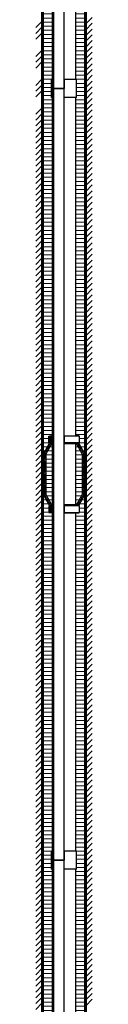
# Model space of a CAD drawing. Header units: millimetres. Extents: x -86317 to 111398, y -49249 to 226810.
# Tile 8 of 68: x 25967 to 26186, y 171219 to 175047. Entities that reach past the tile are written whole.
import ezdxf

# ---------------------------------------------------------------- set-up
doc = ezdxf.new("R2010")
doc.units = ezdxf.units.MM
doc.set_wipeout_variables(frame=1)
doc.linetypes.add('CENTERX2', pattern=[4, 2.5, -0.5, 0.5, -0.5])
for name, color, linetype, lineweight in [('ГТО-2_Металлические_конструкции', 1, 'Continuous', 30), ('ГТО_Линия основная', 7, 'Continuous', 60), ('ГТО_Металлические_конструкции', 1, 'Continuous', 30), ('ГТО_Оси', 1, 'CENTERX2', 15), ('ГТО_Штриховка', 7, 'Continuous', 15)]:
    doc.layers.add(name, color=color, linetype=linetype, lineweight=lineweight)

# ---------------------------------------------------------------- blocks, each defined once
blk = doc.blocks.new('Скоба')
at = {"layer": 'ГТО_Металлические_конструкции', "color": 0}
blk.add_lwpolyline([(4, 0), (-4, 0), (-4, 28.7), (-26, 68.7), (-26, 231.3), (-4, 271.3), (-4, 300), (4, 300), (4, 268.7), (-18, 228.7), (-18, 71.3), (4, 31.3)], close=True, dxfattribs=at)
at = {"layer": 'ГТО_Оси', "color": 0}
blk.add_lwpolyline([(0, 300), (0, 270), (-22, 230), (-22, 70), (0, 30), (0, 0)], dxfattribs=at)
blk = doc.blocks.new('Рядовое звено 3 м')
at = {"color": 0}
blk.add_wipeout([(-44.2, 0), (44.2, 0), (44.2, 3000), (-44.2, 3000)], dxfattribs=at).dxf.layer = 'ГТО_Металлические_конструкции'
at = {"layer": 'ГТО_Металлические_конструкции', "color": 0}
for p, q in [((-48.8, 2964.5), (-44.2, 2964.5)), ((-44.2, 2964.5), (-40.2, 2964.5))]:
    blk.add_line(p, q, dxfattribs=at)
for points in [[(-57, 1622.7), (-59.5, 1622.7), (-59.5, 1647.7), (-57, 1647.7)], [(-44, 1649.6), (-49, 1649.6), (-49, 1618.2), (-44, 1618.2)], [(-44, 1349.6), (-49, 1349.6), (-49, 1380.9), (-44, 1380.9)], [(0.2, 1350.1), (49.2, 1350.1), (49.2, 1381.4), (0.2, 1381.4)], [(-57, 1376.4), (-59.5, 1376.4), (-59.5, 1351.4), (-57, 1351.4)]]:
    blk.add_lwpolyline(points, close=True, dxfattribs=at)
blk.add_blockref('Скоба', (-53, 1349.6), dxfattribs=at)
at = {"layer": 'ГТО_Металлические_конструкции', "color": 0, "xscale": -1}
blk.add_blockref('Скоба', (53.2, 1350.1), dxfattribs=at)
at = {"color": 0}
for points in [[(-44.5, 3035.5), (0, 3035.5), (0, 3000), (-44.5, 3000)], [(0, 0), (-44.2, 0), (-44.2, 120.6), (0, 120.6)]]:
    blk.add_wipeout(points, dxfattribs=at)
at = {"layer": 'ГТО_Металлические_конструкции'}
h = blk.add_hatch(dxfattribs=at)
h.set_pattern_fill('ANSI31', color=0, scale=20)
h.set_pattern_definition([(45, (-45263.454, -6617.76), (-44.90128, 44.90128), [])])
h.paths.add_polyline_path([(-44.2, 3035.5), (-48.8, 3035.5), (-48.8, 2964.5), (-44.2, 2964.5)])
h.paths.add_polyline_path([(-42.8, 3034), (-44.2, 3035.5), (-44.2, 2964.5), (-42.8, 2966)])
h.paths.add_polyline_path([(44.2, 3035.5), (42.8, 3034), (42.8, 2966), (44.2, 2964.5)])
h.paths.add_polyline_path([(48.8, 3035.5), (44.2, 3035.5), (44.2, 2964.5), (48.8, 2964.5)])
at = {"layer": 'ГТО_Штриховка'}
h = blk.add_hatch(dxfattribs=at)
h.set_pattern_fill('ANSI31', color=0, angle=90)
h.set_pattern_definition([(135, (-28541.0224, -196007.505), (-2.24506403, -2.24506403), [])])
h.paths.add_polyline_path([(-44.2, 3035.5), (-48.8, 3035.5), (-48.8, 2964.5), (-44.2, 2964.5)])
h.paths.add_polyline_path([(-44.2, 3034), (-44.2, 3035.5), (-44.2, 2964.5), (-44.2, 2966)], flags=17)
h = blk.add_hatch(dxfattribs=at)
h.set_pattern_fill('ANSI31', color=0, angle=90)
h.paths.add_polyline_path([(-40.2, 3035.5), (-44.2, 3035.5), (-44.2, 0), (-40.2, 0)])
at = {"color": 0}
for points in [[(-42.8, 3035.5), (-42.8, 2964.5), (-44.2, 2964.5)], [(-42.8, 0), (-42.8, 35.5), (-44.2, 35.5)]]:
    blk.add_lwpolyline(points, dxfattribs=at)
at = {"layer": 'ГТО_Металлические_конструкции', "color": 0}
for p, q in [((-48.8, 2964.5), (-48.8, 3035.5)), ((-40.2, 3035.5), (-48.8, 3035.5)), ((-44.2, 2964.5), (-44.2, 3035.5)), ((-40.2, 3000), (-40.2, 3035.5)), ((40.2, 3000), (-40.2, 3000)), ((-40.2, 3000), (-40.2, 0)), ((-44.2, 35.5), (-40.2, 35.5))]:
    blk.add_line(p, q, dxfattribs=at)
blk.add_lwpolyline([(-44.2, 3000), (44.2, 3000), (44.2, 35.5), (0, 35.5), (0, 0), (-44.2, 0)], close=True, dxfattribs=at)
at = {"layer": 'ГТО_Оси', "color": 0, "ltscale": 5}
blk.add_lwpolyline([(0, 3000), (0, -2)], dxfattribs=at)
at = {"color": 0}
for points in [[(0, 3035.5), (48.8, 3035.5), (48.8, 2964.5), (0, 2964.5)], [(0.2, 1650.1), (49.2, 1650.1), (49.2, 1618.8), (0.2, 1618.8)], [(0.2, 1350.1), (49.2, 1350.1), (49.2, 1381.4), (0.2, 1381.4)]]:
    blk.add_wipeout(points, dxfattribs=at)
at = {"layer": 'ГТО_Металлические_конструкции', "color": 0}
for p, q in [((48.8, 3035.5), (0, 3035.5)), ((48.8, 2964.5), (48.8, 3035.5)), ((48.8, 2964.5), (0, 2964.5))]:
    blk.add_line(p, q, dxfattribs=at)
for points in [[(0.2, 1650.1), (49.2, 1650.1), (49.2, 1618.8), (0.2, 1618.8)], [(0.2, 1350.1), (49.2, 1350.1), (49.2, 1381.4), (0.2, 1381.4)]]:
    blk.add_lwpolyline(points, close=True, dxfattribs=at)
at = {"color": 0}
for points in [[(0.2, 1623.3), (59.7, 1623.3), (59.7, 1648.3), (0.2, 1648.3)], [(0.2, 1351.9), (59.7, 1351.9), (59.7, 1376.9), (0.2, 1376.9)]]:
    blk.add_wipeout(points, dxfattribs=at)
at = {"layer": 'ГТО-2_Металлические_конструкции', "color": 0}
blk.add_lwpolyline([(0, 0), (0, 3035.5)], dxfattribs=at)
at = {"layer": 'ГТО_Металлические_конструкции', "color": 0}
for points in [[(0.2, 1623.3), (59.7, 1623.3), (59.7, 1648.3), (0.2, 1648.3)], [(0.2, 1351.9), (59.7, 1351.9), (59.7, 1376.9), (0.2, 1376.9)]]:
    blk.add_lwpolyline(points, close=True, dxfattribs=at)

msp = doc.modelspace()

# ---------------------------------------------------------------- hatches: boundary and pattern name
at = {"layer": 'ГТО_Штриховка'}
h = msp.add_hatch(dxfattribs=at)
h.set_pattern_fill('ANSI31', color=256, scale=5, angle=135)
h.paths.add_polyline_path([(26160.092, 177477.942), (26120.342, 177477.942), (26120.342, 151779.942), (26160.092, 151779.942)])
h.paths.add_polyline_path([(26133.274, 152130.049), (26125.274, 152130.049), (26125.274, 152161.383), (26147.274, 152201.383), (26147.274, 152358.716), (26125.274, 152398.716), (26125.274, 152430.049), (26133.274, 152430.049), (26133.274, 152401.383), (26155.274, 152361.383), (26155.274, 152198.716), (26133.274, 152158.716)], flags=16)
h.paths.add_polyline_path([(26031.842, 177477.942), (25992.092, 177477.942), (25992.092, 151779.942), (26031.842, 151779.942)])
h.paths.add_polyline_path([(26019.044, 152129.504), (26019.044, 152131.337), (26016.544, 152131.337), (26016.544, 152156.337), (26019.044, 152156.337), (26019.044, 152158.171), (25997.044, 152198.171), (25997.044, 152360.837), (26019.044, 152400.837), (26019.044, 152402.671), (26016.544, 152402.671), (26016.544, 152427.671), (26019.044, 152427.671), (26019.044, 152429.504), (26027.044, 152429.504), (26027.044, 152398.171), (26005.044, 152358.171), (26005.044, 152200.837), (26027.044, 152160.837), (26027.044, 152129.504)], flags=16)

# ---------------------------------------------------------------- next in the draw order: block references
at = {"layer": 'ГТО_Металлические_конструкции', "color": 0}
msp.add_blockref('Рядовое звено 3 м', (26076.092, 168779.942), dxfattribs=at)

# ---------------------------------------------------------------- next in the draw order: linework, layer by layer
at = {"layer": 'ГТО_Штриховка', "linetype": 'Continuous'}
for p, q in [((26160.592, 171730.544), (26185.592, 171755.544)), ((25966.592, 171716.149), (25991.592, 171741.149)), ((25966.592, 171693.698), (25991.592, 171718.698)), ((26160.592, 171708.093), (26185.592, 171733.093)), ((25966.592, 171671.247), (25991.592, 171696.247)), ((26160.592, 171685.642), (26185.592, 171710.642)), ((26160.592, 171663.192), (26185.592, 171688.192)), ((25966.592, 171648.797), (25991.592, 171673.797)), ((25966.592, 171626.346), (25991.592, 171651.346)), ((26160.592, 171640.741), (26185.592, 171665.741)), ((26160.592, 171618.29), (26185.592, 171643.29)), ((25966.592, 171603.895), (25991.592, 171628.895)), ((25966.592, 171581.445), (25991.592, 171606.445)), ((26160.592, 171595.84), (26185.592, 171620.84)), ((25966.592, 171558.994), (25991.592, 171583.994)), ((26160.592, 171573.389), (26185.592, 171598.389)), ((26160.592, 171550.938), (26185.592, 171575.938)), ((25966.592, 171536.544), (25991.592, 171561.544)), ((25966.592, 171514.093), (25991.592, 171539.093)), ((26160.592, 171528.488), (26185.592, 171553.488)), ((26160.592, 171506.037), (26185.592, 171531.037)), ((25966.592, 171491.642), (25991.592, 171516.642)), ((25966.592, 171469.192), (25991.592, 171494.192)), ((26160.592, 171483.587), (26185.592, 171508.587)), ((25966.592, 171446.741), (25991.592, 171471.741)), ((25966.592, 171424.29), (25991.592, 171449.29)), ((26160.592, 171461.136), (26185.592, 171486.136)), ((26160.592, 171438.685), (26185.592, 171463.685)), ((25966.592, 171401.84), (25991.592, 171426.84)), ((26160.592, 171416.235), (26185.592, 171441.235)), ((26160.592, 171393.784), (26185.592, 171418.784)), ((25966.592, 171379.389), (25991.592, 171404.389)), ((25966.592, 171356.938), (25991.592, 171381.938)), ((26160.592, 171371.333), (26185.592, 171396.333)), ((26160.592, 171348.883), (26185.592, 171373.883)), ((25966.592, 171334.488), (25991.592, 171359.488)), ((25966.592, 171312.037), (25991.592, 171337.037)), ((26160.592, 171326.432), (26185.592, 171351.432)), ((25966.592, 171289.587), (25991.592, 171314.587)), ((26160.592, 171303.981), (26185.592, 171328.981)), ((26160.592, 171281.531), (26185.592, 171306.531)), ((25966.592, 171267.136), (25991.592, 171292.136)), ((25966.592, 171244.685), (25991.592, 171269.685)), ((26160.592, 171259.08), (26185.592, 171284.08)), ((26160.592, 171236.629), (26185.592, 171261.629)), ((25966.592, 171222.235), (25991.592, 171247.235)), ((25966.592, 171199.784), (25991.592, 171224.784)), ((26160.592, 171214.179), (26185.592, 171239.179))]:
    msp.add_line(p, q, dxfattribs=at)

# ---------------------------------------------------------------- next in the draw order: block references
at = {"layer": 'ГТО_Металлические_конструкции', "color": 5}
msp.add_blockref('Рядовое звено 3 м', (26076.092, 171779.942), dxfattribs=at)

# ---------------------------------------------------------------- next in the draw order: linework, layer by layer
at = {"layer": 'ГТО_Штриховка', "linetype": 'Continuous'}
for p, q in [((26160.592, 174716.479), (26185.592, 174741.479)), ((25966.592, 174679.633), (25991.592, 174704.633)), ((26160.592, 174694.028), (26185.592, 174719.028)), ((25966.592, 174657.183), (25991.592, 174682.183)), ((26160.592, 174671.577), (26185.592, 174696.577)), ((26160.592, 174649.127), (26185.592, 174674.127)), ((25966.592, 174634.732), (25991.592, 174659.732)), ((25966.592, 174612.281), (25991.592, 174637.281)), ((26160.592, 174626.676), (26185.592, 174651.676)), ((26160.592, 174604.226), (26185.592, 174629.226)), ((25966.592, 174589.831), (25991.592, 174614.831)), ((25966.592, 174567.38), (25991.592, 174592.38)), ((26160.592, 174581.775), (26185.592, 174606.775)), ((25966.592, 174544.929), (25991.592, 174569.929)), ((26160.592, 174559.324), (26185.592, 174584.324)), ((26160.592, 174536.874), (26185.592, 174561.874)), ((25966.592, 174522.479), (25991.592, 174547.479)), ((25966.592, 174500.028), (25991.592, 174525.028)), ((26160.592, 174514.423), (26185.592, 174539.423)), ((26160.592, 174491.972), (26185.592, 174516.972)), ((25966.592, 174477.577), (25991.592, 174502.577)), ((25966.592, 174455.127), (25991.592, 174480.127)), ((26160.592, 174469.522), (26185.592, 174494.522)), ((25966.592, 174432.676), (25991.592, 174457.676)), ((25966.592, 174410.226), (25991.592, 174435.226)), ((26160.592, 174447.071), (26185.592, 174472.071)), ((26160.592, 174424.62), (26185.592, 174449.62)), ((25966.592, 174387.775), (25991.592, 174412.775)), ((26160.592, 174402.17), (26185.592, 174427.17)), ((26160.592, 174379.719), (26185.592, 174404.719)), ((25966.592, 174365.324), (25991.592, 174390.324)), ((25966.592, 174342.874), (25991.592, 174367.874)), ((26160.592, 174357.268), (26185.592, 174382.268)), ((26160.592, 174334.818), (26185.592, 174359.818)), ((25966.592, 174320.423), (25991.592, 174345.423)), ((25966.592, 174297.972), (25991.592, 174322.972)), ((26160.592, 174312.367), (26185.592, 174337.367)), ((25966.592, 174275.522), (25991.592, 174300.522)), ((26160.592, 174289.917), (26185.592, 174314.917)), ((26160.592, 174267.466), (26185.592, 174292.466)), ((25966.592, 174253.071), (25991.592, 174278.071)), ((25966.592, 174230.62), (25991.592, 174255.62)), ((26160.592, 174245.015), (26185.592, 174270.015)), ((26160.592, 174222.565), (26185.592, 174247.565)), ((25966.592, 174208.17), (25991.592, 174233.17)), ((25966.592, 174185.719), (25991.592, 174210.719)), ((26160.592, 174200.114), (26185.592, 174225.114)), ((25966.592, 174163.268), (25991.592, 174188.268)), ((26160.592, 174177.663), (26185.592, 174202.663)), ((26160.592, 174155.213), (26185.592, 174180.213)), ((25966.592, 174140.818), (25991.592, 174165.818)), ((25966.592, 174118.367), (25991.592, 174143.367)), ((26160.592, 174132.762), (26185.592, 174157.762)), ((26160.592, 174110.311), (26185.592, 174135.311)), ((25966.592, 174095.917), (25991.592, 174120.917)), ((25966.592, 174073.466), (25991.592, 174098.466)), ((26160.592, 174087.861), (26185.592, 174112.861)), ((26160.592, 174065.41), (26185.592, 174090.41)), ((25966.592, 174051.015), (25991.592, 174076.015)), ((25966.592, 174028.565), (25991.592, 174053.565)), ((26160.592, 174042.96), (26185.592, 174067.96)), ((25966.592, 174006.114), (25991.592, 174031.114)), ((26160.592, 174020.509), (26185.592, 174045.509)), ((26160.592, 173998.058), (26185.592, 174023.058)), ((25966.592, 173983.663), (25991.592, 174008.663)), ((25966.592, 173961.213), (25991.592, 173986.213)), ((26160.592, 173975.608), (26185.592, 174000.608)), ((26160.592, 173953.157), (26185.592, 173978.157)), ((25966.592, 173938.762), (25991.592, 173963.762)), ((25966.592, 173916.311), (25991.592, 173941.311)), ((26160.592, 173930.706), (26185.592, 173955.706)), ((25966.592, 173893.861), (25991.592, 173918.861)), ((26160.592, 173908.256), (26185.592, 173933.256)), ((26160.592, 173885.805), (26185.592, 173910.805)), ((25966.592, 173871.41), (25991.592, 173896.41)), ((25966.592, 173848.96), (25991.592, 173873.96)), ((26160.592, 173863.354), (26185.592, 173888.354)), ((26160.592, 173840.904), (26185.592, 173865.904)), ((25966.592, 173826.509), (25991.592, 173851.509)), ((25966.592, 173804.058), (25991.592, 173829.058)), ((26160.592, 173818.453), (26185.592, 173843.453)), ((25966.592, 173781.608), (25991.592, 173806.608)), ((25966.592, 173759.157), (25991.592, 173784.157)), ((26160.592, 173796.002), (26185.592, 173821.002)), ((26160.592, 173773.552), (26185.592, 173798.552)), ((25966.592, 173736.706), (25991.592, 173761.706)), ((26160.592, 173751.101), (26185.592, 173776.101)), ((26160.592, 173728.651), (26185.592, 173753.651)), ((25966.592, 173714.256), (25991.592, 173739.256)), ((25966.592, 173691.805), (25991.592, 173716.805)), ((26160.592, 173706.2), (26185.592, 173731.2)), ((26160.592, 173683.749), (26185.592, 173708.749)), ((25966.592, 173669.354), (25991.592, 173694.354)), ((25966.592, 173646.904), (25991.592, 173671.904)), ((26160.592, 173661.299), (26185.592, 173686.299)), ((25966.592, 173624.453), (25991.592, 173649.453)), ((26160.592, 173638.848), (26185.592, 173663.848)), ((26160.592, 173616.397), (26185.592, 173641.397)), ((25966.592, 173602.002), (25991.592, 173627.002)), ((25966.592, 173579.552), (25991.592, 173604.552)), ((26160.592, 173593.947), (26185.592, 173618.947)), ((26160.592, 173571.496), (26185.592, 173596.496)), ((25966.592, 173557.101), (25991.592, 173582.101)), ((25966.592, 173534.651), (25991.592, 173559.651)), ((26160.592, 173549.045), (26185.592, 173574.045)), ((25966.592, 173512.2), (25991.592, 173537.2)), ((26160.592, 173526.595), (26185.592, 173551.595)), ((26160.592, 173504.144), (26185.592, 173529.144)), ((25966.592, 173489.749), (25991.592, 173514.749)), ((25966.592, 173467.299), (25991.592, 173492.299)), ((26160.592, 173481.694), (26185.592, 173506.694)), ((26160.592, 173459.243), (26185.592, 173484.243)), ((25966.592, 173444.848), (25991.592, 173469.848)), ((25966.592, 173422.397), (25991.592, 173447.397)), ((26160.592, 173436.792), (26185.592, 173461.792)), ((26160.592, 173414.342), (26185.592, 173439.342)), ((25966.592, 173399.947), (25991.592, 173424.947)), ((25966.592, 173377.496), (25991.592, 173402.496)), ((26160.592, 173391.891), (26185.592, 173416.891)), ((25966.592, 173355.045), (25991.592, 173380.045)), ((26160.592, 173369.44), (26185.592, 173394.44)), ((26160.592, 173346.99), (26185.592, 173371.99)), ((25966.592, 173332.595), (25991.592, 173357.595)), ((25966.592, 173310.144), (25991.592, 173335.144)), ((26160.592, 173324.539), (26185.592, 173349.539)), ((26160.592, 173302.088), (26185.592, 173327.088)), ((25966.592, 173287.694), (25991.592, 173312.694)), ((25966.592, 173265.243), (25991.592, 173290.243)), ((26160.592, 173279.638), (26185.592, 173304.638)), ((25966.592, 173242.792), (25991.592, 173267.792)), ((26160.592, 173257.187), (26185.592, 173282.187)), ((26160.592, 173234.736), (26185.592, 173259.736)), ((25966.592, 173220.342), (25991.592, 173245.342)), ((25966.592, 173197.891), (25991.592, 173222.891)), ((26160.592, 173212.286), (26185.592, 173237.286)), ((26160.592, 173189.835), (26185.592, 173214.835)), ((25966.592, 173175.44), (25991.592, 173200.44)), ((25966.592, 173152.99), (25991.592, 173177.99)), ((26160.592, 173167.385), (26185.592, 173192.385)), ((25966.592, 173130.539), (25991.592, 173155.539)), ((25966.592, 173108.088), (25991.592, 173133.088)), ((26160.592, 173144.934), (26185.592, 173169.934)), ((26160.592, 173122.483), (26185.592, 173147.483)), ((25966.592, 173085.638), (25991.592, 173110.638)), ((26160.592, 173100.033), (26185.592, 173125.033)), ((26160.592, 173077.582), (26185.592, 173102.582)), ((25966.592, 173063.187), (25991.592, 173088.187)), ((25966.592, 173040.736), (25991.592, 173065.736)), ((26160.592, 173055.131), (26185.592, 173080.131)), ((26160.592, 173032.681), (26185.592, 173057.681)), ((25966.592, 173018.286), (25991.592, 173043.286)), ((25966.592, 172995.835), (25991.592, 173020.835)), ((26160.592, 173010.23), (26185.592, 173035.23)), ((25966.592, 172973.385), (25991.592, 172998.385)), ((26160.592, 172987.779), (26185.592, 173012.779)), ((26160.592, 172965.329), (26185.592, 172990.329)), ((25966.592, 172950.934), (25991.592, 172975.934)), ((25966.592, 172928.483), (25991.592, 172953.483)), ((26160.592, 172942.878), (26185.592, 172967.878)), ((26160.592, 172920.428), (26185.592, 172945.428)), ((25966.592, 172906.033), (25991.592, 172931.033)), ((25966.592, 172883.582), (25991.592, 172908.582)), ((26160.592, 172897.977), (26185.592, 172922.977)), ((25966.592, 172861.131), (25991.592, 172886.131)), ((26160.592, 172875.526), (26185.592, 172900.526)), ((26160.592, 172853.076), (26185.592, 172878.076)), ((25966.592, 172838.681), (25991.592, 172863.681)), ((25966.592, 172816.23), (25991.592, 172841.23)), ((26160.592, 172830.625), (26185.592, 172855.625)), ((26160.592, 172808.174), (26185.592, 172833.174)), ((25966.592, 172793.779), (25991.592, 172818.779)), ((25966.592, 172771.329), (25991.592, 172796.329)), ((26160.592, 172785.724), (26185.592, 172810.724)), ((25966.592, 172748.878), (25991.592, 172773.878)), ((25966.592, 172726.428), (25991.592, 172751.428)), ((26160.592, 172763.273), (26185.592, 172788.273)), ((26160.592, 172740.822), (26185.592, 172765.822)), ((25966.592, 172703.977), (25991.592, 172728.977)), ((26160.592, 172718.372), (26185.592, 172743.372)), ((26160.592, 172695.921), (26185.592, 172720.921)), ((25966.592, 172681.526), (25991.592, 172706.526)), ((25966.592, 172659.076), (25991.592, 172684.076)), ((26160.592, 172673.47), (26185.592, 172698.47)), ((26160.592, 172651.02), (26185.592, 172676.02)), ((25966.592, 172636.625), (25991.592, 172661.625)), ((25966.592, 172614.174), (25991.592, 172639.174)), ((26160.592, 172628.569), (26185.592, 172653.569)), ((25966.592, 172591.724), (25991.592, 172616.724)), ((26160.592, 172606.119), (26185.592, 172631.119)), ((26160.592, 172583.668), (26185.592, 172608.668)), ((25966.592, 172569.273), (25991.592, 172594.273)), ((25966.592, 172546.822), (25991.592, 172571.822)), ((26160.592, 172561.217), (26185.592, 172586.217)), ((26160.592, 172538.767), (26185.592, 172563.767)), ((25966.592, 172524.372), (25991.592, 172549.372)), ((25966.592, 172501.921), (25991.592, 172526.921)), ((26160.592, 172516.316), (26185.592, 172541.316)), ((25966.592, 172479.47), (25991.592, 172504.47)), ((26160.592, 172493.865), (26185.592, 172518.865)), ((26160.592, 172471.415), (26185.592, 172496.415)), ((25966.592, 172457.02), (25991.592, 172482.02)), ((25966.592, 172434.569), (25991.592, 172459.569)), ((26160.592, 172448.964), (26185.592, 172473.964)), ((26160.592, 172426.513), (26185.592, 172451.513)), ((25966.592, 172412.119), (25991.592, 172437.119)), ((25966.592, 172389.668), (25991.592, 172414.668)), ((26160.592, 172404.063), (26185.592, 172429.063)), ((26160.592, 172381.612), (26185.592, 172406.612)), ((25966.592, 172367.217), (25991.592, 172392.217)), ((25966.592, 172344.767), (25991.592, 172369.767)), ((26160.592, 172359.161), (26185.592, 172384.161)), ((25966.592, 172322.316), (25991.592, 172347.316)), ((26160.592, 172336.711), (26185.592, 172361.711)), ((26160.592, 172314.26), (26185.592, 172339.26)), ((25966.592, 172299.865), (25991.592, 172324.865)), ((25966.592, 172277.415), (25991.592, 172302.415)), ((26160.592, 172291.81), (26185.592, 172316.81)), ((26160.592, 172269.359), (26185.592, 172294.359)), ((25966.592, 172254.964), (25991.592, 172279.964)), ((25966.592, 172232.513), (25991.592, 172257.513)), ((26160.592, 172246.908), (26185.592, 172271.908)), ((25966.592, 172210.063), (25991.592, 172235.063)), ((26160.592, 172224.458), (26185.592, 172249.458)), ((26160.592, 172202.007), (26185.592, 172227.007)), ((25966.592, 172187.612), (25991.592, 172212.612)), ((25966.592, 172165.161), (25991.592, 172190.161)), ((26160.592, 172179.556), (26185.592, 172204.556)), ((26160.592, 172157.106), (26185.592, 172182.106)), ((25966.592, 172142.711), (25991.592, 172167.711)), ((25966.592, 172120.26), (25991.592, 172145.26)), ((26160.592, 172134.655), (26185.592, 172159.655)), ((25966.592, 172097.81), (25991.592, 172122.81)), ((25966.592, 172075.359), (25991.592, 172100.359)), ((26160.592, 172112.204), (26185.592, 172137.204)), ((26160.592, 172089.754), (26185.592, 172114.754)), ((25966.592, 172052.908), (25991.592, 172077.908)), ((26160.592, 172067.303), (26185.592, 172092.303)), ((26160.592, 172044.853), (26185.592, 172069.853)), ((25966.592, 172030.458), (25991.592, 172055.458)), ((25966.592, 172008.007), (25991.592, 172033.007)), ((26160.592, 172022.402), (26185.592, 172047.402)), ((26160.592, 171999.951), (26185.592, 172024.951)), ((25966.592, 171985.556), (25991.592, 172010.556)), ((25966.592, 171963.106), (25991.592, 171988.106)), ((26160.592, 171977.501), (26185.592, 172002.501)), ((25966.592, 171940.655), (25991.592, 171965.655)), ((26160.592, 171955.05), (26185.592, 171980.05)), ((26160.592, 171932.599), (26185.592, 171957.599)), ((25966.592, 171918.204), (25991.592, 171943.204)), ((25966.592, 171895.754), (25991.592, 171920.754)), ((26160.592, 171910.149), (26185.592, 171935.149)), ((26160.592, 171887.698), (26185.592, 171912.698)), ((25966.592, 171873.303), (25991.592, 171898.303)), ((25966.592, 171850.853), (25991.592, 171875.853)), ((26160.592, 171865.247), (26185.592, 171890.247)), ((25966.592, 171828.402), (25991.592, 171853.402)), ((26160.592, 171842.797), (26185.592, 171867.797)), ((26160.592, 171820.346), (26185.592, 171845.346)), ((25966.592, 171805.951), (25991.592, 171830.951)), ((25966.592, 171783.501), (25991.592, 171808.501)), ((26160.592, 171797.895), (26185.592, 171822.895)), ((26160.592, 171775.445), (26185.592, 171800.445)), ((25966.592, 171761.05), (25991.592, 171786.05)), ((25966.592, 171738.599), (25991.592, 171763.599)), ((26160.592, 171752.994), (26185.592, 171777.994))]:
    msp.add_line(p, q, dxfattribs=at)

# ---------------------------------------------------------------- next in the draw order: block references
at = {"layer": 'ГТО_Металлические_конструкции', "color": 0}
msp.add_blockref('Рядовое звено 3 м', (26076.092, 174779.942), dxfattribs=at)

# ---------------------------------------------------------------- next in the draw order: linework, layer by layer
at = {"layer": 'ГТО_Линия основная', "color": 0}
msp.add_lwpolyline([(25992.092, 177477.942), (25992.092, 177477.942), (25992.092, 147774.942), (26160.092, 147774.942), (26160.092, 177477.942), (26160.092, 177477.942)], dxfattribs=at)
at = {"layer": 'ГТО_Штриховка', "linetype": 'Continuous'}
for p, q in [((26160.592, 175030.788), (26185.592, 175055.788)), ((25966.592, 175016.393), (25991.592, 175041.393)), ((25966.592, 174993.942), (25991.592, 175018.942)), ((26160.592, 175008.337), (26185.592, 175033.337)), ((26160.592, 174985.886), (26185.592, 175010.886)), ((25966.592, 174971.492), (25991.592, 174996.492)), ((26160.592, 174963.436), (26185.592, 174988.436)), ((26160.592, 174940.985), (26185.592, 174965.985)), ((26160.592, 174918.534), (26185.592, 174943.534)), ((25966.592, 174904.14), (25991.592, 174929.14)), ((25966.592, 174881.689), (25991.592, 174906.689)), ((26160.592, 174896.084), (26185.592, 174921.084)), ((26160.592, 174873.633), (26185.592, 174898.633)), ((25966.592, 174859.238), (25991.592, 174884.238)), ((26160.592, 174851.183), (26185.592, 174876.183)), ((26160.592, 174828.732), (26185.592, 174853.732)), ((26160.592, 174806.281), (26185.592, 174831.281)), ((25966.592, 174791.886), (25991.592, 174816.886)), ((25966.592, 174769.436), (25991.592, 174794.436)), ((26160.592, 174783.831), (26185.592, 174808.831)), ((26160.592, 174761.38), (26185.592, 174786.38)), ((25966.592, 174746.985), (25991.592, 174771.985)), ((26160.592, 174738.929), (26185.592, 174763.929))]:
    msp.add_line(p, q, dxfattribs=at)

doc.saveas('drawing.dxf')
